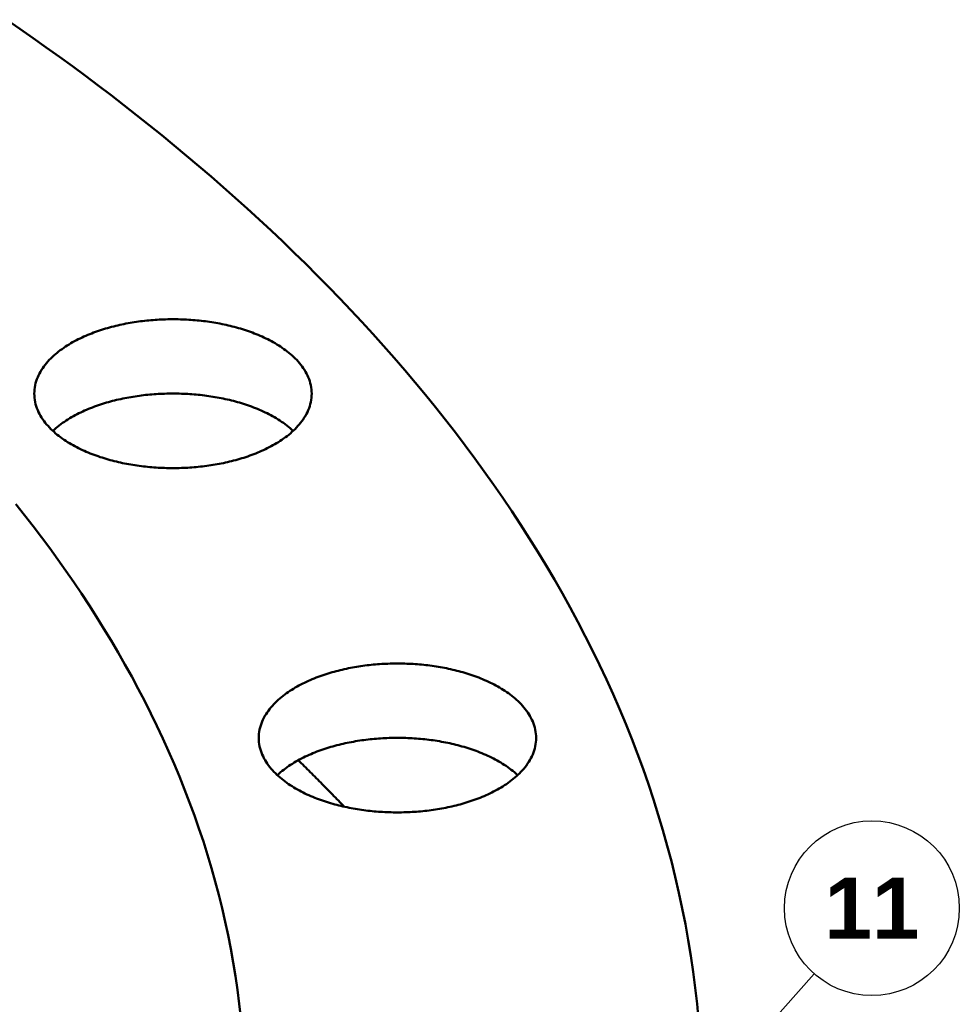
# Model space of a CAD drawing. Header units: millimetres. Extents: x 0 to 841, y 0 to 594.
# Tile 44 of 46: x 483 to 537, y 361 to 417. Entities that reach past the tile are written whole.
import ezdxf
from ezdxf.enums import TextEntityAlignment as Align

# ---------------------------------------------------------------- set-up
doc = ezdxf.new("R2010")
doc.units = ezdxf.units.MM
for name, color, linetype, lineweight in [('COTA', 7, 'CONTINUOUS', 25), ('FINA', 7, 'CONTINUOUS', 25), ('TXT', 7, 'CONTINUOUS', 25), ('VIS', 7, 'CONTINUOUS', 50)]:
    doc.layers.add(name, color=color, linetype=linetype, lineweight=lineweight)
doc.styles.add('STDB', font='LiberationSans-Bold.ttf')

msp = doc.modelspace()

# ---------------------------------------------------------------- linework, layer by layer
at = {"layer": 'COTA'}
msp.add_line((522.176, 355.356), (528.584, 362.609), dxfattribs=at)
at = {"layer": 'FINA'}
for points in [[(521.979, 359.96), (521.893, 360.877), (521.791, 361.794), (521.673, 362.708), (521.54, 363.62), (521.392, 364.53), (521.229, 365.438), (521.051, 366.342), (520.858, 367.244), (520.651, 368.142), (520.429, 369.037), (520.193, 369.928), (519.942, 370.815), (519.678, 371.698), (519.4, 372.577), (519.108, 373.452), (518.803, 374.322), (518.485, 375.187), (518.155, 376.048), (517.811, 376.903), (517.455, 377.754), (517.087, 378.599), (516.707, 379.439), (516.315, 380.273), (515.912, 381.102), (515.497, 381.925), (515.071, 382.743), (514.635, 383.555), (514.188, 384.361), (513.73, 385.162), (513.263, 385.956), (512.785, 386.745), (512.298, 387.527), (511.801, 388.304), (511.295, 389.074), (510.779, 389.839), (510.255, 390.597), (509.723, 391.35), (509.181, 392.096), (508.632, 392.836), (508.074, 393.57), (507.509, 394.298), (506.935, 395.02), (506.354, 395.736), (505.766, 396.446), (505.171, 397.15), (504.568, 397.848), (503.959, 398.54), (503.343, 399.226), (502.721, 399.906), (502.092, 400.58), (501.457, 401.248), (500.815, 401.91), (500.168, 402.567), (499.515, 403.218), (498.857, 403.863), (498.192, 404.502), (497.523, 405.136), (496.848, 405.764), (496.168, 406.386), (495.482, 407.003), (494.792, 407.614), (494.097, 408.22), (493.398, 408.82), (492.693, 409.415), (491.985, 410.005), (491.271, 410.589), (490.554, 411.168), (489.832, 411.741), (489.106, 412.31), (488.377, 412.873), (487.643, 413.431), (486.905, 413.984), (486.164, 414.532), (485.419, 415.075), (484.67, 415.613), (483.918, 416.146), (483.162, 416.674), (482.403, 417.197)], [(483.982, 395.798), (483.986, 395.918), (483.995, 396.038), (484.011, 396.157), (484.032, 396.275), (484.06, 396.392), (484.093, 396.508), (484.132, 396.621), (484.176, 396.733), (484.225, 396.843), (484.278, 396.951), (484.336, 397.056), (484.398, 397.159), (484.464, 397.259), (484.533, 397.358), (484.606, 397.453), (484.682, 397.547), (484.76, 397.637), (484.842, 397.726), (484.926, 397.812), (485.012, 397.896), (485.1, 397.978), (485.19, 398.057), (485.282, 398.134), (485.376, 398.209), (485.472, 398.282), (485.569, 398.353), (485.667, 398.422), (485.767, 398.489), (485.868, 398.554), (485.97, 398.618), (486.073, 398.679), (486.177, 398.739), (486.283, 398.797), (486.389, 398.854), (486.496, 398.908), (486.604, 398.961), (486.712, 399.013), (486.821, 399.063), (486.931, 399.112), (487.042, 399.159), (487.153, 399.204), (487.265, 399.249), (487.377, 399.291), (487.49, 399.333), (487.603, 399.373), (487.717, 399.412), (487.831, 399.449), (487.946, 399.486), (488.061, 399.521), (488.176, 399.554), (488.292, 399.587), (488.408, 399.618), (488.524, 399.648), (488.641, 399.677), (488.758, 399.705), (488.875, 399.732), (488.992, 399.758), (489.11, 399.782), (489.228, 399.805), (489.346, 399.828), (489.464, 399.849), (489.583, 399.869), (489.701, 399.888), (489.82, 399.906), (489.939, 399.923), (490.058, 399.939), (490.178, 399.954), (490.297, 399.968), (490.416, 399.981), (490.536, 399.993), (490.656, 400.003), (490.776, 400.013), (490.895, 400.022), (491.015, 400.03), (491.135, 400.037), (491.255, 400.043), (491.375, 400.048), (491.496, 400.051), (491.616, 400.054), (491.736, 400.056), (491.856, 400.057), (491.976, 400.057), (492.096, 400.056), (492.217, 400.054), (492.337, 400.051), (492.457, 400.048), (492.577, 400.043), (492.697, 400.037), (492.817, 400.03), (492.937, 400.022), (493.057, 400.013), (493.177, 400.003), (493.296, 399.993), (493.416, 399.981), (493.535, 399.968), (493.655, 399.954), (493.774, 399.939), (493.893, 399.923), (494.012, 399.906), (494.131, 399.888), (494.25, 399.869), (494.368, 399.849), (494.486, 399.828), (494.605, 399.805), (494.722, 399.782), (494.84, 399.758), (494.958, 399.732), (495.075, 399.705), (495.192, 399.677), (495.308, 399.648), (495.425, 399.618), (495.541, 399.587), (495.656, 399.554), (495.772, 399.521), (495.887, 399.486), (496.001, 399.449), (496.115, 399.412), (496.229, 399.373), (496.342, 399.333), (496.455, 399.291), (496.568, 399.249), (496.679, 399.204), (496.79, 399.159), (496.901, 399.112), (497.011, 399.063), (497.12, 399.013), (497.229, 398.961), (497.337, 398.908), (497.444, 398.854), (497.55, 398.797), (497.655, 398.739), (497.759, 398.679), (497.862, 398.618), (497.965, 398.554), (498.066, 398.489), (498.165, 398.422), (498.264, 398.353), (498.361, 398.282), (498.456, 398.209), (498.55, 398.134), (498.642, 398.057), (498.732, 397.978), (498.821, 397.896), (498.907, 397.812), (498.991, 397.726), (499.072, 397.637), (499.15, 397.547), (499.226, 397.453), (499.299, 397.358), (499.368, 397.259), (499.434, 397.159), (499.496, 397.056), (499.554, 396.951), (499.607, 396.843), (499.656, 396.733), (499.7, 396.621), (499.739, 396.508), (499.772, 396.392), (499.8, 396.275), (499.822, 396.157), (499.837, 396.038), (499.847, 395.918), (499.85, 395.798)], [(497.526, 392.786), (497.419, 392.73), (497.311, 392.675), (497.203, 392.622), (497.093, 392.57), (496.983, 392.52), (496.872, 392.472), (496.761, 392.425), (496.649, 392.379), (496.536, 392.335), (496.423, 392.292), (496.31, 392.251), (496.196, 392.211), (496.081, 392.172), (495.966, 392.135), (495.851, 392.099), (495.735, 392.064), (495.619, 392.031), (495.502, 391.998), (495.385, 391.967), (495.268, 391.937), (495.151, 391.908), (495.033, 391.881), (494.915, 391.854), (494.797, 391.829), (494.678, 391.805), (494.56, 391.782), (494.441, 391.76), (494.322, 391.739), (494.202, 391.719), (494.083, 391.7), (493.963, 391.683), (493.844, 391.666), (493.724, 391.65), (493.604, 391.636), (493.484, 391.622), (493.363, 391.61), (493.243, 391.598), (493.123, 391.588), (493.002, 391.578), (492.881, 391.57), (492.761, 391.562), (492.64, 391.556), (492.519, 391.551), (492.398, 391.546), (492.277, 391.543), (492.157, 391.54), (492.036, 391.539), (491.915, 391.538), (491.794, 391.539), (491.673, 391.54), (491.552, 391.543), (491.431, 391.546), (491.31, 391.551), (491.19, 391.556), (491.069, 391.563), (490.948, 391.57), (490.828, 391.579), (490.707, 391.588), (490.587, 391.599), (490.466, 391.61), (490.346, 391.623), (490.226, 391.636), (490.106, 391.651), (489.986, 391.666), (489.866, 391.683), (489.746, 391.701), (489.627, 391.719), (489.508, 391.739), (489.389, 391.76), (489.27, 391.782), (489.151, 391.805), (489.033, 391.83), (488.914, 391.855), (488.796, 391.881), (488.679, 391.909), (488.561, 391.938), (488.444, 391.968), (488.327, 391.999), (488.211, 392.031), (488.095, 392.065), (487.979, 392.1), (487.864, 392.136), (487.749, 392.173), (487.634, 392.212), (487.52, 392.252), (487.406, 392.293), (487.293, 392.336), (487.181, 392.38), (487.069, 392.426), (486.957, 392.473), (486.846, 392.521), (486.736, 392.571), (486.627, 392.623), (486.518, 392.676), (486.411, 392.731), (486.304, 392.787), (486.198, 392.845), (486.093, 392.905), (485.988, 392.967), (485.886, 393.03), (485.784, 393.095), (485.683, 393.162), (485.584, 393.232), (485.486, 393.303), (485.39, 393.376), (485.295, 393.451), (485.202, 393.528), (485.111, 393.608), (485.022, 393.69), (484.935, 393.774), (484.851, 393.86), (484.769, 393.949), (484.689, 394.04), (484.613, 394.134), (484.539, 394.23), (484.469, 394.329), (484.403, 394.43), (484.34, 394.533), (484.282, 394.639), (484.228, 394.747), (484.178, 394.857), (484.134, 394.97), (484.095, 395.084), (484.061, 395.2), (484.033, 395.318), (484.011, 395.437), (483.995, 395.556), (483.986, 395.677), (483.982, 395.798)], [(485.041, 393.672), (485.131, 393.753), (485.222, 393.832), (485.315, 393.908), (485.409, 393.983), (485.506, 394.055), (485.603, 394.126), (485.703, 394.194), (485.803, 394.261), (485.905, 394.325), (486.008, 394.388), (486.111, 394.449), (486.216, 394.509), (486.322, 394.566), (486.429, 394.622), (486.536, 394.676), (486.645, 394.729), (486.754, 394.78), (486.864, 394.83), (486.974, 394.878), (487.085, 394.925), (487.197, 394.97), (487.309, 395.014), (487.422, 395.056), (487.535, 395.097), (487.649, 395.137), (487.763, 395.175), (487.878, 395.212), (487.993, 395.248), (488.109, 395.283), (488.224, 395.316), (488.341, 395.348), (488.457, 395.379), (488.574, 395.409), (488.691, 395.437), (488.808, 395.465), (488.926, 395.491), (489.044, 395.516), (489.162, 395.54), (489.28, 395.563), (489.399, 395.585), (489.517, 395.606), (489.636, 395.626), (489.755, 395.644), (489.874, 395.662), (489.994, 395.678), (490.113, 395.694), (490.233, 395.708), (490.353, 395.722), (490.472, 395.734), (490.592, 395.746), (490.712, 395.756), (490.833, 395.765), (490.953, 395.774), (491.073, 395.781), (491.193, 395.788), (491.314, 395.793), (491.434, 395.797), (491.555, 395.801), (491.675, 395.803), (491.796, 395.805), (491.916, 395.805), (492.037, 395.805), (492.157, 395.803), (492.278, 395.801), (492.398, 395.797), (492.519, 395.793), (492.639, 395.788), (492.759, 395.781), (492.88, 395.774), (493, 395.765), (493.12, 395.756), (493.24, 395.746), (493.36, 395.734), (493.48, 395.722), (493.599, 395.708), (493.719, 395.694), (493.839, 395.678), (493.958, 395.662), (494.077, 395.644), (494.196, 395.626), (494.315, 395.606), (494.434, 395.585), (494.552, 395.563), (494.671, 395.54), (494.789, 395.516), (494.907, 395.491), (495.024, 395.465), (495.142, 395.437), (495.259, 395.409), (495.375, 395.379), (495.492, 395.348), (495.608, 395.316), (495.724, 395.283), (495.839, 395.248), (495.954, 395.212), (496.069, 395.175), (496.183, 395.137), (496.297, 395.097), (496.41, 395.056), (496.523, 395.014), (496.635, 394.97), (496.747, 394.925), (496.858, 394.878), (496.969, 394.83), (497.078, 394.78), (497.187, 394.729), (497.296, 394.676), (497.403, 394.622), (497.51, 394.566), (497.616, 394.509), (497.721, 394.449), (497.825, 394.388), (497.928, 394.325), (498.029, 394.261), (498.13, 394.194), (498.229, 394.126), (498.327, 394.055), (498.423, 393.983), (498.518, 393.908), (498.611, 393.832), (498.702, 393.753), (498.791, 393.672)], [(499.85, 395.798), (499.847, 395.677), (499.837, 395.556), (499.821, 395.436), (499.799, 395.317), (499.771, 395.2), (499.738, 395.084), (499.698, 394.969), (499.654, 394.857), (499.604, 394.746), (499.55, 394.638), (499.492, 394.532), (499.429, 394.429), (499.362, 394.328), (499.292, 394.229), (499.219, 394.133), (499.142, 394.039), (499.063, 393.948), (498.981, 393.859), (498.896, 393.773), (498.809, 393.689), (498.72, 393.607), (498.629, 393.527), (498.536, 393.45), (498.441, 393.375), (498.344, 393.301), (498.247, 393.23), (498.147, 393.161), (498.047, 393.094), (497.945, 393.029), (497.842, 392.965), (497.737, 392.904), (497.632, 392.844), (497.526, 392.786)], [(495.798, 360.104), (495.71, 360.892), (495.609, 361.679), (495.495, 362.463), (495.367, 363.246), (495.227, 364.026), (495.074, 364.804), (494.908, 365.579), (494.73, 366.352), (494.539, 367.121), (494.336, 367.888), (494.12, 368.651), (493.893, 369.41), (493.654, 370.166), (493.403, 370.918), (493.141, 371.666), (492.867, 372.411), (492.583, 373.151), (492.287, 373.886), (491.981, 374.618), (491.665, 375.345), (491.338, 376.067), (491.001, 376.785), (490.654, 377.498), (490.297, 378.206), (489.931, 378.909), (489.556, 379.607), (489.171, 380.301), (488.778, 380.989), (488.376, 381.672), (487.965, 382.35), (487.546, 383.023), (487.119, 383.691), (486.683, 384.354), (486.24, 385.011), (485.79, 385.664), (485.331, 386.311), (484.866, 386.952), (484.393, 387.589), (483.914, 388.22), (483.427, 388.846), (482.934, 389.467)], [(495.798, 360.104), (495.71, 360.892), (495.609, 361.679), (495.495, 362.463), (495.367, 363.246), (495.227, 364.026), (495.074, 364.804), (494.908, 365.579), (494.73, 366.352), (494.539, 367.121), (494.336, 367.888), (494.12, 368.651), (493.893, 369.41), (493.654, 370.166), (493.403, 370.918), (493.141, 371.666), (492.867, 372.411), (492.583, 373.151), (492.287, 373.886), (491.981, 374.618), (491.665, 375.345), (491.338, 376.067), (491.001, 376.785), (490.654, 377.498), (490.297, 378.206), (489.931, 378.909), (489.556, 379.607), (489.171, 380.301), (488.778, 380.989), (488.376, 381.672), (487.965, 382.35), (487.546, 383.023), (487.119, 383.691), (486.683, 384.354), (486.24, 385.011), (485.79, 385.664), (485.331, 386.311), (484.866, 386.952), (484.393, 387.589), (483.914, 388.22), (483.427, 388.846), (482.934, 389.467)], [(496.822, 376.097), (496.826, 376.217), (496.835, 376.337), (496.851, 376.456), (496.872, 376.574), (496.9, 376.691), (496.933, 376.806), (496.972, 376.92), (497.016, 377.032), (497.065, 377.142), (497.118, 377.249), (497.176, 377.355), (497.238, 377.458), (497.304, 377.558), (497.373, 377.657), (497.446, 377.752), (497.522, 377.846), (497.6, 377.936), (497.682, 378.025), (497.766, 378.111), (497.852, 378.195), (497.94, 378.277), (498.03, 378.356), (498.122, 378.433), (498.216, 378.508), (498.312, 378.581), (498.409, 378.652), (498.507, 378.721), (498.607, 378.788), (498.708, 378.853), (498.81, 378.917), (498.913, 378.978), (499.017, 379.038), (499.123, 379.096), (499.229, 379.152), (499.336, 379.207), (499.443, 379.26), (499.552, 379.312), (499.661, 379.362), (499.771, 379.411), (499.882, 379.458), (499.993, 379.503), (500.105, 379.548), (500.217, 379.59), (500.33, 379.632), (500.443, 379.672), (500.557, 379.711), (500.671, 379.748), (500.786, 379.785), (500.901, 379.82), (501.016, 379.853), (501.132, 379.886), (501.248, 379.917), (501.364, 379.947), (501.481, 379.976), (501.598, 380.004), (501.715, 380.031), (501.832, 380.057), (501.95, 380.081), (502.068, 380.104), (502.186, 380.127), (502.304, 380.148), (502.423, 380.168), (502.541, 380.187), (502.66, 380.205), (502.779, 380.222), (502.898, 380.238), (503.018, 380.253), (503.137, 380.267), (503.256, 380.28), (503.376, 380.291), (503.496, 380.302), (503.615, 380.312), (503.735, 380.321), (503.855, 380.329), (503.975, 380.336), (504.095, 380.342), (504.215, 380.346), (504.336, 380.35), (504.456, 380.353), (504.576, 380.355), (504.696, 380.356), (504.816, 380.356), (504.936, 380.355), (505.057, 380.353), (505.177, 380.35), (505.297, 380.346), (505.417, 380.342), (505.537, 380.336), (505.657, 380.329), (505.777, 380.321), (505.897, 380.312), (506.017, 380.302), (506.136, 380.291), (506.256, 380.28), (506.375, 380.267), (506.495, 380.253), (506.614, 380.238), (506.733, 380.222), (506.852, 380.205), (506.971, 380.187), (507.09, 380.168), (507.208, 380.148), (507.326, 380.127), (507.444, 380.104), (507.562, 380.081), (507.68, 380.057), (507.797, 380.031), (507.915, 380.004), (508.032, 379.976), (508.148, 379.947), (508.265, 379.917), (508.381, 379.886), (508.496, 379.853), (508.612, 379.82), (508.727, 379.785), (508.841, 379.748), (508.955, 379.711), (509.069, 379.672), (509.182, 379.632), (509.295, 379.59), (509.407, 379.548), (509.519, 379.503), (509.63, 379.458), (509.741, 379.411), (509.851, 379.362), (509.96, 379.312), (510.069, 379.26), (510.177, 379.207), (510.284, 379.152), (510.39, 379.096), (510.495, 379.038), (510.599, 378.978), (510.702, 378.917), (510.805, 378.853), (510.906, 378.788), (511.005, 378.721), (511.104, 378.652), (511.201, 378.581), (511.296, 378.508), (511.39, 378.433), (511.482, 378.356), (511.572, 378.277), (511.661, 378.195), (511.747, 378.111), (511.831, 378.025), (511.912, 377.936), (511.99, 377.846), (512.066, 377.752), (512.139, 377.657), (512.208, 377.558), (512.274, 377.458), (512.336, 377.355), (512.394, 377.249), (512.447, 377.142), (512.496, 377.032), (512.54, 376.92), (512.579, 376.806), (512.612, 376.691), (512.64, 376.574), (512.662, 376.456), (512.677, 376.337), (512.687, 376.217), (512.69, 376.097)], [(510.366, 373.085), (510.259, 373.028), (510.151, 372.974), (510.043, 372.921), (509.933, 372.869), (509.823, 372.819), (509.712, 372.771), (509.601, 372.724), (509.489, 372.678), (509.376, 372.634), (509.263, 372.591), (509.15, 372.55), (509.036, 372.51), (508.921, 372.471), (508.806, 372.434), (508.691, 372.398), (508.575, 372.363), (508.459, 372.33), (508.342, 372.297), (508.225, 372.266), (508.108, 372.236), (507.991, 372.207), (507.873, 372.18), (507.755, 372.153), (507.637, 372.128), (507.518, 372.104), (507.4, 372.081), (507.281, 372.059), (507.162, 372.038), (507.042, 372.018), (506.923, 371.999), (506.803, 371.981), (506.684, 371.965), (506.564, 371.949), (506.444, 371.935), (506.324, 371.921), (506.203, 371.909), (506.083, 371.897), (505.962, 371.887), (505.842, 371.877), (505.721, 371.869), (505.601, 371.861), (505.48, 371.855), (505.359, 371.85), (505.238, 371.845), (505.117, 371.842), (504.997, 371.839), (504.876, 371.838), (504.755, 371.837), (504.634, 371.838), (504.513, 371.839), (504.392, 371.842), (504.271, 371.845), (504.15, 371.85), (504.03, 371.855), (503.909, 371.862), (503.788, 371.869), (503.667, 371.877), (503.547, 371.887), (503.426, 371.897), (503.306, 371.909), (503.186, 371.921), (503.066, 371.935), (502.946, 371.95), (502.826, 371.965), (502.706, 371.982), (502.586, 372), (502.467, 372.018), (502.348, 372.038), (502.229, 372.059), (502.11, 372.081), (501.991, 372.104), (501.873, 372.129), (501.754, 372.154), (501.636, 372.18), (501.519, 372.208), (501.401, 372.237), (501.284, 372.267), (501.167, 372.298), (501.051, 372.33), (500.935, 372.364), (500.819, 372.399), (500.703, 372.435), (500.588, 372.472), (500.474, 372.511), (500.36, 372.551), (500.246, 372.592), (500.133, 372.635), (500.021, 372.679), (499.909, 372.725), (499.797, 372.772), (499.686, 372.82), (499.576, 372.87), (499.467, 372.922), (499.358, 372.975), (499.251, 373.03), (499.144, 373.086), (499.038, 373.144), (498.932, 373.204), (498.828, 373.266), (498.725, 373.329), (498.624, 373.394), (498.523, 373.461), (498.424, 373.531), (498.326, 373.602), (498.23, 373.675), (498.135, 373.75), (498.042, 373.827), (497.951, 373.907), (497.862, 373.989), (497.775, 374.073), (497.691, 374.159), (497.609, 374.248), (497.529, 374.339), (497.453, 374.433), (497.379, 374.529), (497.309, 374.627), (497.243, 374.728), (497.18, 374.832), (497.122, 374.938), (497.068, 375.046), (497.018, 375.156), (496.974, 375.269), (496.935, 375.383), (496.901, 375.499), (496.873, 375.617), (496.851, 375.736), (496.835, 375.855), (496.826, 375.976), (496.822, 376.097)], [(497.881, 373.971), (497.971, 374.052), (498.062, 374.131), (498.155, 374.207), (498.249, 374.282), (498.346, 374.354), (498.443, 374.425), (498.543, 374.493), (498.643, 374.56), (498.745, 374.624), (498.847, 374.687), (498.951, 374.748), (499.056, 374.808), (499.162, 374.865), (499.269, 374.921), (499.376, 374.975), (499.485, 375.028), (499.594, 375.079), (499.704, 375.129), (499.814, 375.177), (499.925, 375.224), (500.037, 375.269), (500.149, 375.313), (500.262, 375.355), (500.375, 375.396), (500.489, 375.436), (500.603, 375.474), (500.718, 375.511), (500.833, 375.547), (500.949, 375.582), (501.064, 375.615), (501.18, 375.647), (501.297, 375.678), (501.414, 375.708), (501.531, 375.736), (501.648, 375.764), (501.766, 375.79), (501.884, 375.815), (502.002, 375.839), (502.12, 375.862), (502.238, 375.884), (502.357, 375.905), (502.476, 375.924), (502.595, 375.943), (502.714, 375.961), (502.834, 375.977), (502.953, 375.993), (503.073, 376.007), (503.193, 376.021), (503.312, 376.033), (503.432, 376.044), (503.552, 376.055), (503.673, 376.064), (503.793, 376.073), (503.913, 376.08), (504.033, 376.086), (504.154, 376.092), (504.274, 376.096), (504.395, 376.1), (504.515, 376.102), (504.636, 376.104), (504.756, 376.104), (504.877, 376.104), (504.997, 376.102), (505.118, 376.1), (505.238, 376.096), (505.358, 376.092), (505.479, 376.086), (505.599, 376.08), (505.719, 376.073), (505.84, 376.064), (505.96, 376.055), (506.08, 376.044), (506.2, 376.033), (506.32, 376.021), (506.439, 376.007), (506.559, 375.993), (506.679, 375.977), (506.798, 375.961), (506.917, 375.943), (507.036, 375.924), (507.155, 375.905), (507.274, 375.884), (507.392, 375.862), (507.511, 375.839), (507.629, 375.815), (507.747, 375.79), (507.864, 375.764), (507.981, 375.736), (508.099, 375.708), (508.215, 375.678), (508.332, 375.647), (508.448, 375.615), (508.564, 375.582), (508.679, 375.547), (508.794, 375.511), (508.909, 375.474), (509.023, 375.436), (509.137, 375.396), (509.25, 375.355), (509.363, 375.313), (509.475, 375.269), (509.587, 375.224), (509.698, 375.177), (509.808, 375.129), (509.918, 375.079), (510.027, 375.028), (510.136, 374.975), (510.243, 374.921), (510.35, 374.865), (510.456, 374.808), (510.561, 374.748), (510.665, 374.687), (510.768, 374.624), (510.869, 374.56), (510.97, 374.493), (511.069, 374.425), (511.167, 374.354), (511.263, 374.282), (511.358, 374.207), (511.451, 374.131), (511.542, 374.052), (511.631, 373.971)], [(512.69, 376.097), (512.687, 375.976), (512.677, 375.855), (512.661, 375.735), (512.639, 375.616), (512.611, 375.499), (512.577, 375.382), (512.538, 375.268), (512.494, 375.156), (512.444, 375.045), (512.39, 374.937), (512.331, 374.831), (512.269, 374.728), (512.202, 374.627), (512.132, 374.528), (512.059, 374.432), (511.982, 374.338), (511.903, 374.247), (511.82, 374.158), (511.736, 374.072), (511.649, 373.987), (511.56, 373.906), (511.469, 373.826), (511.376, 373.749), (511.281, 373.673), (511.184, 373.6), (511.087, 373.529), (510.987, 373.46), (510.887, 373.393), (510.785, 373.328), (510.682, 373.264), (510.577, 373.203), (510.472, 373.143), (510.366, 373.085)], [(501.709, 372.164), (501.625, 372.251), (501.542, 372.338), (501.459, 372.425), (501.375, 372.512), (501.292, 372.599), (501.208, 372.686), (501.124, 372.773), (501.04, 372.859), (500.956, 372.946), (500.872, 373.032), (500.788, 373.118), (500.704, 373.204), (500.619, 373.29), (500.535, 373.376), (500.45, 373.462), (500.365, 373.548), (500.28, 373.633), (500.196, 373.719), (500.111, 373.804), (500.025, 373.89), (499.94, 373.975), (499.855, 374.06), (499.769, 374.145), (499.684, 374.23), (499.598, 374.315), (499.513, 374.4), (499.427, 374.484), (499.341, 374.569), (499.255, 374.653), (499.169, 374.738), (499.083, 374.822)]]:
    msp.add_lwpolyline(points, dxfattribs=at)
msp.add_circle((531.895, 366.356), 5, dxfattribs=at)
at = {"layer": 'VIS'}
for points in [[(521.979, 359.96), (521.893, 360.877), (521.791, 361.794), (521.673, 362.708), (521.54, 363.62), (521.392, 364.53), (521.229, 365.438), (521.051, 366.342), (520.858, 367.244), (520.651, 368.142), (520.429, 369.037), (520.193, 369.928), (519.942, 370.815), (519.678, 371.698), (519.4, 372.577), (519.108, 373.452), (518.803, 374.322), (518.485, 375.187), (518.155, 376.048), (517.811, 376.903), (517.455, 377.754), (517.087, 378.599), (516.707, 379.439), (516.315, 380.273), (515.912, 381.102), (515.497, 381.925), (515.071, 382.743), (514.635, 383.555), (514.188, 384.361), (513.73, 385.162), (513.263, 385.956), (512.785, 386.745), (512.298, 387.527), (511.801, 388.304), (511.295, 389.074), (510.779, 389.839), (510.255, 390.597), (509.723, 391.35), (509.181, 392.096), (508.632, 392.836), (508.074, 393.57), (507.509, 394.298), (506.935, 395.02), (506.354, 395.736), (505.766, 396.446), (505.171, 397.15), (504.568, 397.848), (503.959, 398.54), (503.343, 399.226), (502.721, 399.906), (502.092, 400.58), (501.457, 401.248), (500.815, 401.91), (500.168, 402.567), (499.515, 403.218), (498.857, 403.863), (498.192, 404.502), (497.523, 405.136), (496.848, 405.764), (496.168, 406.386), (495.482, 407.003), (494.792, 407.614), (494.097, 408.22), (493.398, 408.82), (492.693, 409.415), (491.985, 410.005), (491.271, 410.589), (490.554, 411.168), (489.832, 411.741), (489.106, 412.31), (488.377, 412.873), (487.643, 413.431), (486.905, 413.984), (486.164, 414.532), (485.419, 415.075), (484.67, 415.613), (483.918, 416.146), (483.162, 416.674), (482.403, 417.197)], [(483.982, 395.798), (483.986, 395.918), (483.995, 396.038), (484.011, 396.157), (484.032, 396.275), (484.06, 396.392), (484.093, 396.508), (484.132, 396.621), (484.176, 396.733), (484.225, 396.843), (484.278, 396.951), (484.336, 397.056), (484.398, 397.159), (484.464, 397.259), (484.533, 397.358), (484.606, 397.453), (484.682, 397.547), (484.76, 397.637), (484.842, 397.726), (484.926, 397.812), (485.012, 397.896), (485.1, 397.978), (485.19, 398.057), (485.282, 398.134), (485.376, 398.209), (485.472, 398.282), (485.569, 398.353), (485.667, 398.422), (485.767, 398.489), (485.868, 398.554), (485.97, 398.618), (486.073, 398.679), (486.177, 398.739), (486.283, 398.797), (486.389, 398.854), (486.496, 398.908), (486.604, 398.961), (486.712, 399.013), (486.821, 399.063), (486.931, 399.112), (487.042, 399.159), (487.153, 399.204), (487.265, 399.249), (487.377, 399.291), (487.49, 399.333), (487.603, 399.373), (487.717, 399.412), (487.831, 399.449), (487.946, 399.486), (488.061, 399.521), (488.176, 399.554), (488.292, 399.587), (488.408, 399.618), (488.524, 399.648), (488.641, 399.677), (488.758, 399.705), (488.875, 399.732), (488.992, 399.758), (489.11, 399.782), (489.228, 399.805), (489.346, 399.828), (489.464, 399.849), (489.583, 399.869), (489.701, 399.888), (489.82, 399.906), (489.939, 399.923), (490.058, 399.939), (490.178, 399.954), (490.297, 399.968), (490.416, 399.981), (490.536, 399.993), (490.656, 400.003), (490.776, 400.013), (490.895, 400.022), (491.015, 400.03), (491.135, 400.037), (491.255, 400.043), (491.375, 400.048), (491.496, 400.051), (491.616, 400.054), (491.736, 400.056), (491.856, 400.057), (491.976, 400.057), (492.096, 400.056), (492.217, 400.054), (492.337, 400.051), (492.457, 400.048), (492.577, 400.043), (492.697, 400.037), (492.817, 400.03), (492.937, 400.022), (493.057, 400.013), (493.177, 400.003), (493.296, 399.993), (493.416, 399.981), (493.535, 399.968), (493.655, 399.954), (493.774, 399.939), (493.893, 399.923), (494.012, 399.906), (494.131, 399.888), (494.25, 399.869), (494.368, 399.849), (494.486, 399.828), (494.605, 399.805), (494.722, 399.782), (494.84, 399.758), (494.958, 399.732), (495.075, 399.705), (495.192, 399.677), (495.308, 399.648), (495.425, 399.618), (495.541, 399.587), (495.656, 399.554), (495.772, 399.521), (495.887, 399.486), (496.001, 399.449), (496.115, 399.412), (496.229, 399.373), (496.342, 399.333), (496.455, 399.291), (496.568, 399.249), (496.679, 399.204), (496.79, 399.159), (496.901, 399.112), (497.011, 399.063), (497.12, 399.013), (497.229, 398.961), (497.337, 398.908), (497.444, 398.854), (497.55, 398.797), (497.655, 398.739), (497.759, 398.679), (497.862, 398.618), (497.965, 398.554), (498.066, 398.489), (498.165, 398.422), (498.264, 398.353), (498.361, 398.282), (498.456, 398.209), (498.55, 398.134), (498.642, 398.057), (498.732, 397.978), (498.821, 397.896), (498.907, 397.812), (498.991, 397.726), (499.072, 397.637), (499.15, 397.547), (499.226, 397.453), (499.299, 397.358), (499.368, 397.259), (499.434, 397.159), (499.496, 397.056), (499.554, 396.951), (499.607, 396.843), (499.656, 396.733), (499.7, 396.621), (499.739, 396.508), (499.772, 396.392), (499.8, 396.275), (499.822, 396.157), (499.837, 396.038), (499.847, 395.918), (499.85, 395.798)], [(497.526, 392.786), (497.419, 392.73), (497.311, 392.675), (497.203, 392.622), (497.093, 392.57), (496.983, 392.52), (496.872, 392.472), (496.761, 392.425), (496.649, 392.379), (496.536, 392.335), (496.423, 392.292), (496.31, 392.251), (496.196, 392.211), (496.081, 392.172), (495.966, 392.135), (495.851, 392.099), (495.735, 392.064), (495.619, 392.031), (495.502, 391.998), (495.385, 391.967), (495.268, 391.937), (495.151, 391.908), (495.033, 391.881), (494.915, 391.854), (494.797, 391.829), (494.678, 391.805), (494.56, 391.782), (494.441, 391.76), (494.322, 391.739), (494.202, 391.719), (494.083, 391.7), (493.963, 391.683), (493.844, 391.666), (493.724, 391.65), (493.604, 391.636), (493.484, 391.622), (493.363, 391.61), (493.243, 391.598), (493.123, 391.588), (493.002, 391.578), (492.881, 391.57), (492.761, 391.562), (492.64, 391.556), (492.519, 391.551), (492.398, 391.546), (492.277, 391.543), (492.157, 391.54), (492.036, 391.539), (491.915, 391.538), (491.794, 391.539), (491.673, 391.54), (491.552, 391.543), (491.431, 391.546), (491.31, 391.551), (491.19, 391.556), (491.069, 391.563), (490.948, 391.57), (490.828, 391.579), (490.707, 391.588), (490.587, 391.599), (490.466, 391.61), (490.346, 391.623), (490.226, 391.636), (490.106, 391.651), (489.986, 391.666), (489.866, 391.683), (489.746, 391.701), (489.627, 391.719), (489.508, 391.739), (489.389, 391.76), (489.27, 391.782), (489.151, 391.805), (489.033, 391.83), (488.914, 391.855), (488.796, 391.881), (488.679, 391.909), (488.561, 391.938), (488.444, 391.968), (488.327, 391.999), (488.211, 392.031), (488.095, 392.065), (487.979, 392.1), (487.864, 392.136), (487.749, 392.173), (487.634, 392.212), (487.52, 392.252), (487.406, 392.293), (487.293, 392.336), (487.181, 392.38), (487.069, 392.426), (486.957, 392.473), (486.846, 392.521), (486.736, 392.571), (486.627, 392.623), (486.518, 392.676), (486.411, 392.731), (486.304, 392.787), (486.198, 392.845), (486.093, 392.905), (485.988, 392.967), (485.886, 393.03), (485.784, 393.095), (485.683, 393.162), (485.584, 393.232), (485.486, 393.303), (485.39, 393.376), (485.295, 393.451), (485.202, 393.528), (485.111, 393.608), (485.022, 393.69), (484.935, 393.774), (484.851, 393.86), (484.769, 393.949), (484.689, 394.04), (484.613, 394.134), (484.539, 394.23), (484.469, 394.329), (484.403, 394.43), (484.34, 394.533), (484.282, 394.639), (484.228, 394.747), (484.178, 394.857), (484.134, 394.97), (484.095, 395.084), (484.061, 395.2), (484.033, 395.318), (484.011, 395.437), (483.995, 395.556), (483.986, 395.677), (483.982, 395.798)], [(485.041, 393.672), (485.131, 393.753), (485.222, 393.832), (485.315, 393.908), (485.409, 393.983), (485.506, 394.055), (485.603, 394.126), (485.703, 394.194), (485.803, 394.261), (485.905, 394.325), (486.008, 394.388), (486.111, 394.449), (486.216, 394.509), (486.322, 394.566), (486.429, 394.622), (486.536, 394.676), (486.645, 394.729), (486.754, 394.78), (486.864, 394.83), (486.974, 394.878), (487.085, 394.925), (487.197, 394.97), (487.309, 395.014), (487.422, 395.056), (487.535, 395.097), (487.649, 395.137), (487.763, 395.175), (487.878, 395.212), (487.993, 395.248), (488.109, 395.283), (488.224, 395.316), (488.341, 395.348), (488.457, 395.379), (488.574, 395.409), (488.691, 395.437), (488.808, 395.465), (488.926, 395.491), (489.044, 395.516), (489.162, 395.54), (489.28, 395.563), (489.399, 395.585), (489.517, 395.606), (489.636, 395.626), (489.755, 395.644), (489.874, 395.662), (489.994, 395.678), (490.113, 395.694), (490.233, 395.708), (490.353, 395.722), (490.472, 395.734), (490.592, 395.746), (490.712, 395.756), (490.833, 395.765), (490.953, 395.774), (491.073, 395.781), (491.193, 395.788), (491.314, 395.793), (491.434, 395.797), (491.555, 395.801), (491.675, 395.803), (491.796, 395.805), (491.916, 395.805), (492.037, 395.805), (492.157, 395.803), (492.278, 395.801), (492.398, 395.797), (492.519, 395.793), (492.639, 395.788), (492.759, 395.781), (492.88, 395.774), (493, 395.765), (493.12, 395.756), (493.24, 395.746), (493.36, 395.734), (493.48, 395.722), (493.599, 395.708), (493.719, 395.694), (493.839, 395.678), (493.958, 395.662), (494.077, 395.644), (494.196, 395.626), (494.315, 395.606), (494.434, 395.585), (494.552, 395.563), (494.671, 395.54), (494.789, 395.516), (494.907, 395.491), (495.024, 395.465), (495.142, 395.437), (495.259, 395.409), (495.375, 395.379), (495.492, 395.348), (495.608, 395.316), (495.724, 395.283), (495.839, 395.248), (495.954, 395.212), (496.069, 395.175), (496.183, 395.137), (496.297, 395.097), (496.41, 395.056), (496.523, 395.014), (496.635, 394.97), (496.747, 394.925), (496.858, 394.878), (496.969, 394.83), (497.078, 394.78), (497.187, 394.729), (497.296, 394.676), (497.403, 394.622), (497.51, 394.566), (497.616, 394.509), (497.721, 394.449), (497.825, 394.388), (497.928, 394.325), (498.029, 394.261), (498.13, 394.194), (498.229, 394.126), (498.327, 394.055), (498.423, 393.983), (498.518, 393.908), (498.611, 393.832), (498.702, 393.753), (498.791, 393.672)], [(499.85, 395.798), (499.847, 395.677), (499.837, 395.556), (499.821, 395.436), (499.799, 395.317), (499.771, 395.2), (499.738, 395.084), (499.698, 394.969), (499.654, 394.857), (499.604, 394.746), (499.55, 394.638), (499.492, 394.532), (499.429, 394.429), (499.362, 394.328), (499.292, 394.229), (499.219, 394.133), (499.142, 394.039), (499.063, 393.948), (498.981, 393.859), (498.896, 393.773), (498.809, 393.689), (498.72, 393.607), (498.629, 393.527), (498.536, 393.45), (498.441, 393.375), (498.344, 393.301), (498.247, 393.23), (498.147, 393.161), (498.047, 393.094), (497.945, 393.029), (497.842, 392.965), (497.737, 392.904), (497.632, 392.844), (497.526, 392.786)], [(495.798, 360.104), (495.71, 360.892), (495.609, 361.679), (495.495, 362.463), (495.367, 363.246), (495.227, 364.026), (495.074, 364.804), (494.908, 365.579), (494.73, 366.352), (494.539, 367.121), (494.336, 367.888), (494.12, 368.651), (493.893, 369.41), (493.654, 370.166), (493.403, 370.918), (493.141, 371.666), (492.867, 372.411), (492.583, 373.151), (492.287, 373.886), (491.981, 374.618), (491.665, 375.345), (491.338, 376.067), (491.001, 376.785), (490.654, 377.498), (490.297, 378.206), (489.931, 378.909), (489.556, 379.607), (489.171, 380.301), (488.778, 380.989), (488.376, 381.672), (487.965, 382.35), (487.546, 383.023), (487.119, 383.691), (486.683, 384.354), (486.24, 385.011), (485.79, 385.664), (485.331, 386.311), (484.866, 386.952), (484.393, 387.589), (483.914, 388.22), (483.427, 388.846), (482.934, 389.467)], [(495.798, 360.104), (495.71, 360.892), (495.609, 361.679), (495.495, 362.463), (495.367, 363.246), (495.227, 364.026), (495.074, 364.804), (494.908, 365.579), (494.73, 366.352), (494.539, 367.121), (494.336, 367.888), (494.12, 368.651), (493.893, 369.41), (493.654, 370.166), (493.403, 370.918), (493.141, 371.666), (492.867, 372.411), (492.583, 373.151), (492.287, 373.886), (491.981, 374.618), (491.665, 375.345), (491.338, 376.067), (491.001, 376.785), (490.654, 377.498), (490.297, 378.206), (489.931, 378.909), (489.556, 379.607), (489.171, 380.301), (488.778, 380.989), (488.376, 381.672), (487.965, 382.35), (487.546, 383.023), (487.119, 383.691), (486.683, 384.354), (486.24, 385.011), (485.79, 385.664), (485.331, 386.311), (484.866, 386.952), (484.393, 387.589), (483.914, 388.22), (483.427, 388.846), (482.934, 389.467)], [(496.822, 376.097), (496.826, 376.217), (496.835, 376.337), (496.851, 376.456), (496.872, 376.574), (496.9, 376.691), (496.933, 376.806), (496.972, 376.92), (497.016, 377.032), (497.065, 377.142), (497.118, 377.249), (497.176, 377.355), (497.238, 377.458), (497.304, 377.558), (497.373, 377.657), (497.446, 377.752), (497.522, 377.846), (497.6, 377.936), (497.682, 378.025), (497.766, 378.111), (497.852, 378.195), (497.94, 378.277), (498.03, 378.356), (498.122, 378.433), (498.216, 378.508), (498.312, 378.581), (498.409, 378.652), (498.507, 378.721), (498.607, 378.788), (498.708, 378.853), (498.81, 378.917), (498.913, 378.978), (499.017, 379.038), (499.123, 379.096), (499.229, 379.152), (499.336, 379.207), (499.443, 379.26), (499.552, 379.312), (499.661, 379.362), (499.771, 379.411), (499.882, 379.458), (499.993, 379.503), (500.105, 379.548), (500.217, 379.59), (500.33, 379.632), (500.443, 379.672), (500.557, 379.711), (500.671, 379.748), (500.786, 379.785), (500.901, 379.82), (501.016, 379.853), (501.132, 379.886), (501.248, 379.917), (501.364, 379.947), (501.481, 379.976), (501.598, 380.004), (501.715, 380.031), (501.832, 380.057), (501.95, 380.081), (502.068, 380.104), (502.186, 380.127), (502.304, 380.148), (502.423, 380.168), (502.541, 380.187), (502.66, 380.205), (502.779, 380.222), (502.898, 380.238), (503.018, 380.253), (503.137, 380.267), (503.256, 380.28), (503.376, 380.291), (503.496, 380.302), (503.615, 380.312), (503.735, 380.321), (503.855, 380.329), (503.975, 380.336), (504.095, 380.342), (504.215, 380.346), (504.336, 380.35), (504.456, 380.353), (504.576, 380.355), (504.696, 380.356), (504.816, 380.356), (504.936, 380.355), (505.057, 380.353), (505.177, 380.35), (505.297, 380.346), (505.417, 380.342), (505.537, 380.336), (505.657, 380.329), (505.777, 380.321), (505.897, 380.312), (506.017, 380.302), (506.136, 380.291), (506.256, 380.28), (506.375, 380.267), (506.495, 380.253), (506.614, 380.238), (506.733, 380.222), (506.852, 380.205), (506.971, 380.187), (507.09, 380.168), (507.208, 380.148), (507.326, 380.127), (507.444, 380.104), (507.562, 380.081), (507.68, 380.057), (507.797, 380.031), (507.915, 380.004), (508.032, 379.976), (508.148, 379.947), (508.265, 379.917), (508.381, 379.886), (508.496, 379.853), (508.612, 379.82), (508.727, 379.785), (508.841, 379.748), (508.955, 379.711), (509.069, 379.672), (509.182, 379.632), (509.295, 379.59), (509.407, 379.548), (509.519, 379.503), (509.63, 379.458), (509.741, 379.411), (509.851, 379.362), (509.96, 379.312), (510.069, 379.26), (510.177, 379.207), (510.284, 379.152), (510.39, 379.096), (510.495, 379.038), (510.599, 378.978), (510.702, 378.917), (510.805, 378.853), (510.906, 378.788), (511.005, 378.721), (511.104, 378.652), (511.201, 378.581), (511.296, 378.508), (511.39, 378.433), (511.482, 378.356), (511.572, 378.277), (511.661, 378.195), (511.747, 378.111), (511.831, 378.025), (511.912, 377.936), (511.99, 377.846), (512.066, 377.752), (512.139, 377.657), (512.208, 377.558), (512.274, 377.458), (512.336, 377.355), (512.394, 377.249), (512.447, 377.142), (512.496, 377.032), (512.54, 376.92), (512.579, 376.806), (512.612, 376.691), (512.64, 376.574), (512.662, 376.456), (512.677, 376.337), (512.687, 376.217), (512.69, 376.097)], [(510.366, 373.085), (510.259, 373.028), (510.151, 372.974), (510.043, 372.921), (509.933, 372.869), (509.823, 372.819), (509.712, 372.771), (509.601, 372.724), (509.489, 372.678), (509.376, 372.634), (509.263, 372.591), (509.15, 372.55), (509.036, 372.51), (508.921, 372.471), (508.806, 372.434), (508.691, 372.398), (508.575, 372.363), (508.459, 372.33), (508.342, 372.297), (508.225, 372.266), (508.108, 372.236), (507.991, 372.207), (507.873, 372.18), (507.755, 372.153), (507.637, 372.128), (507.518, 372.104), (507.4, 372.081), (507.281, 372.059), (507.162, 372.038), (507.042, 372.018), (506.923, 371.999), (506.803, 371.981), (506.684, 371.965), (506.564, 371.949), (506.444, 371.935), (506.324, 371.921), (506.203, 371.909), (506.083, 371.897), (505.962, 371.887), (505.842, 371.877), (505.721, 371.869), (505.601, 371.861), (505.48, 371.855), (505.359, 371.85), (505.238, 371.845), (505.117, 371.842), (504.997, 371.839), (504.876, 371.838), (504.755, 371.837), (504.634, 371.838), (504.513, 371.839), (504.392, 371.842), (504.271, 371.845), (504.15, 371.85), (504.03, 371.855), (503.909, 371.862), (503.788, 371.869), (503.667, 371.877), (503.547, 371.887), (503.426, 371.897), (503.306, 371.909), (503.186, 371.921), (503.066, 371.935), (502.946, 371.95), (502.826, 371.965), (502.706, 371.982), (502.586, 372), (502.467, 372.018), (502.348, 372.038), (502.229, 372.059), (502.11, 372.081), (501.991, 372.104), (501.873, 372.129), (501.754, 372.154), (501.636, 372.18), (501.519, 372.208), (501.401, 372.237), (501.284, 372.267), (501.167, 372.298), (501.051, 372.33), (500.935, 372.364), (500.819, 372.399), (500.703, 372.435), (500.588, 372.472), (500.474, 372.511), (500.36, 372.551), (500.246, 372.592), (500.133, 372.635), (500.021, 372.679), (499.909, 372.725), (499.797, 372.772), (499.686, 372.82), (499.576, 372.87), (499.467, 372.922), (499.358, 372.975), (499.251, 373.03), (499.144, 373.086), (499.038, 373.144), (498.932, 373.204), (498.828, 373.266), (498.725, 373.329), (498.624, 373.394), (498.523, 373.461), (498.424, 373.531), (498.326, 373.602), (498.23, 373.675), (498.135, 373.75), (498.042, 373.827), (497.951, 373.907), (497.862, 373.989), (497.775, 374.073), (497.691, 374.159), (497.609, 374.248), (497.529, 374.339), (497.453, 374.433), (497.379, 374.529), (497.309, 374.627), (497.243, 374.728), (497.18, 374.832), (497.122, 374.938), (497.068, 375.046), (497.018, 375.156), (496.974, 375.269), (496.935, 375.383), (496.901, 375.499), (496.873, 375.617), (496.851, 375.736), (496.835, 375.855), (496.826, 375.976), (496.822, 376.097)], [(497.881, 373.971), (497.971, 374.052), (498.062, 374.131), (498.155, 374.207), (498.249, 374.282), (498.346, 374.354), (498.443, 374.425), (498.543, 374.493), (498.643, 374.56), (498.745, 374.624), (498.847, 374.687), (498.951, 374.748), (499.056, 374.808), (499.162, 374.865), (499.269, 374.921), (499.376, 374.975), (499.485, 375.028), (499.594, 375.079), (499.704, 375.129), (499.814, 375.177), (499.925, 375.224), (500.037, 375.269), (500.149, 375.313), (500.262, 375.355), (500.375, 375.396), (500.489, 375.436), (500.603, 375.474), (500.718, 375.511), (500.833, 375.547), (500.949, 375.582), (501.064, 375.615), (501.18, 375.647), (501.297, 375.678), (501.414, 375.708), (501.531, 375.736), (501.648, 375.764), (501.766, 375.79), (501.884, 375.815), (502.002, 375.839), (502.12, 375.862), (502.238, 375.884), (502.357, 375.905), (502.476, 375.924), (502.595, 375.943), (502.714, 375.961), (502.834, 375.977), (502.953, 375.993), (503.073, 376.007), (503.193, 376.021), (503.312, 376.033), (503.432, 376.044), (503.552, 376.055), (503.673, 376.064), (503.793, 376.073), (503.913, 376.08), (504.033, 376.086), (504.154, 376.092), (504.274, 376.096), (504.395, 376.1), (504.515, 376.102), (504.636, 376.104), (504.756, 376.104), (504.877, 376.104), (504.997, 376.102), (505.118, 376.1), (505.238, 376.096), (505.358, 376.092), (505.479, 376.086), (505.599, 376.08), (505.719, 376.073), (505.84, 376.064), (505.96, 376.055), (506.08, 376.044), (506.2, 376.033), (506.32, 376.021), (506.439, 376.007), (506.559, 375.993), (506.679, 375.977), (506.798, 375.961), (506.917, 375.943), (507.036, 375.924), (507.155, 375.905), (507.274, 375.884), (507.392, 375.862), (507.511, 375.839), (507.629, 375.815), (507.747, 375.79), (507.864, 375.764), (507.981, 375.736), (508.099, 375.708), (508.215, 375.678), (508.332, 375.647), (508.448, 375.615), (508.564, 375.582), (508.679, 375.547), (508.794, 375.511), (508.909, 375.474), (509.023, 375.436), (509.137, 375.396), (509.25, 375.355), (509.363, 375.313), (509.475, 375.269), (509.587, 375.224), (509.698, 375.177), (509.808, 375.129), (509.918, 375.079), (510.027, 375.028), (510.136, 374.975), (510.243, 374.921), (510.35, 374.865), (510.456, 374.808), (510.561, 374.748), (510.665, 374.687), (510.768, 374.624), (510.869, 374.56), (510.97, 374.493), (511.069, 374.425), (511.167, 374.354), (511.263, 374.282), (511.358, 374.207), (511.451, 374.131), (511.542, 374.052), (511.631, 373.971)], [(512.69, 376.097), (512.687, 375.976), (512.677, 375.855), (512.661, 375.735), (512.639, 375.616), (512.611, 375.499), (512.577, 375.382), (512.538, 375.268), (512.494, 375.156), (512.444, 375.045), (512.39, 374.937), (512.331, 374.831), (512.269, 374.728), (512.202, 374.627), (512.132, 374.528), (512.059, 374.432), (511.982, 374.338), (511.903, 374.247), (511.82, 374.158), (511.736, 374.072), (511.649, 373.987), (511.56, 373.906), (511.469, 373.826), (511.376, 373.749), (511.281, 373.673), (511.184, 373.6), (511.087, 373.529), (510.987, 373.46), (510.887, 373.393), (510.785, 373.328), (510.682, 373.264), (510.577, 373.203), (510.472, 373.143), (510.366, 373.085)], [(501.709, 372.164), (501.625, 372.251), (501.542, 372.338), (501.459, 372.425), (501.375, 372.512), (501.292, 372.599), (501.208, 372.686), (501.124, 372.773), (501.04, 372.859), (500.956, 372.946), (500.872, 373.032), (500.788, 373.118), (500.704, 373.204), (500.619, 373.29), (500.535, 373.376), (500.45, 373.462), (500.365, 373.548), (500.28, 373.633), (500.196, 373.719), (500.111, 373.804), (500.025, 373.89), (499.94, 373.975), (499.855, 374.06), (499.769, 374.145), (499.684, 374.23), (499.598, 374.315), (499.513, 374.4), (499.427, 374.484), (499.341, 374.569), (499.255, 374.653), (499.169, 374.738), (499.083, 374.822)]]:
    msp.add_lwpolyline(points, dxfattribs=at)

# ---------------------------------------------------------------- texts
at = {"layer": 'TXT', "style": 'STDB'}
msp.add_text('11', height=3.5, dxfattribs=at).set_placement((531.895, 366.356), align=Align.MIDDLE_CENTER)

doc.saveas('drawing.dxf')
